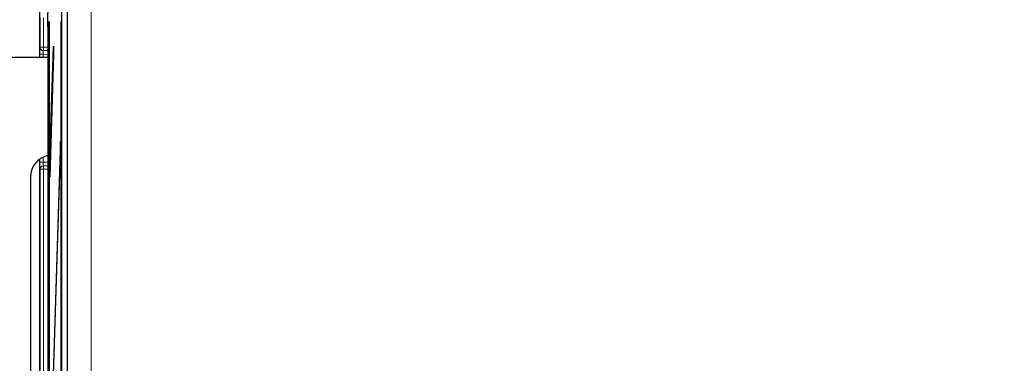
# Paper-space layout 'Blatt3' of a CAD drawing. Header units: millimetres. Extents: x 5 to 418, y 2 to 292.
# Tile 32 of 56: x 54 to 99, y 216 to 231. Entities that reach past the tile are written whole.
import ezdxf

# ---------------------------------------------------------------- set-up
doc = ezdxf.new("R2010")
doc.units = ezdxf.units.MM
doc.layers.add('SLD-0', color=7, linetype='Continuous')
doc.styles.add('SLDTEXTSTYLE0', font='TXT', dxfattribs={"width": 0.605})
doc.dimstyles.new('SLDDIMSTYLE0', dxfattribs={"dimtxt": 3.5, "dimasz": 3.302, "dimexe": 0, "dimexo": 0.0625, "dimgap": 0.875, "dimtad": 1, "dimlfac": 3, "dimrnd": 1e-09, "dimzin": 12, "dimdsep": 46, "dimtxsty": 'SLDTEXTSTYLE0', "dimsah": 1, "dimcen": 0.09, "dimadec": 0, "dimazin": 3, "dimtfac": 1, "dimtofl": 0, "dimtmove": 0, "dimatfit": 3, "dimfxl": 1, "dimfrac": 2, "dimtolj": 1, "dimtzin": 12, "dimarcsym": 0})

# ---------------------------------------------------------------- blocks, each defined once
blk = doc.blocks.new('_D_10')
at = {"layer": 'SLD-0', "color": 7}
for p, q in [((45.911, 228.039), (45.911, 260.1)), ((138.244, 228.039), (138.244, 260.1)), ((45.911, 259.1), (138.244, 259.1))]:
    blk.add_line(p, q, dxfattribs=at)
for points in [[(45.911, 259.1), (49.213, 258.592), (49.213, 259.608)], [(138.244, 259.1), (134.942, 259.608), (134.942, 258.592)]]:
    blk.add_solid(points, dxfattribs=at)
at = {"layer": 'SLD-0', "color": 7, "insert": (88.067, 263.612), "char_height": 3.5, "attachment_point": 1, "style": 'SLDTEXTSTYLE0'}
blk.add_mtext('277', dxfattribs=at)

psp = doc.layouts.new('Blatt3')

# ---------------------------------------------------------------- linework, layer by layer
at = {"color": 7, "linetype": 'Continuous', "lineweight": 25}
for p, q in [((54.7441, 236.8723), (54.7441, 229.7056)), ((55.7499, 236.2001), (55.7499, 136.8781)), ((56.0284, 209.5874), (56.0284, 235.9216)), ((55.1197, 231.1392), (55.1466, 232.3978)), ((55.1785, 231.3723), (55.1785, 131.3723)), ((55.1864, 231.3723), (55.1785, 231.3723)), ((55.1864, 131.3723), (55.1864, 231.3723)), ((55.7428, 231.3723), (55.7349, 231.3723)), ((55.7349, 138.039), (55.7349, 231.3723)), ((55.7428, 231.3723), (55.7428, 138.039)), ((55.1197, 231.1392), (55.1197, 126.039)), ((54.9282, 230.0258), (54.9137, 230.026)), ((55.1197, 230.0224), (54.9282, 230.0258)), ((55.2061, 224.5809), (55.3817, 230.2293)), ((55.3817, 230.2293), (55.3856, 229.8541)), ((55.1197, 229.7056), (53.3273, 229.7056)), ((55.3856, 229.8541), (55.21, 224.2057)), ((55.7112, 225.8318), (55.2061, 209.5809)), ((55.21, 209.2057), (55.7151, 225.4566)), ((55.7151, 225.4566), (55.7112, 225.8318)), ((54.7441, 225.0211), (54.7441, 186.0568)), ((54.9137, 224.7186), (54.9282, 224.7189)), ((54.9282, 224.7189), (55.1197, 224.7222)), ((55.21, 224.2057), (55.2061, 224.5809)), ((55.2212, 224.5656), (55.2061, 224.5809)), ((54.3242, 224.2056), (54.3242, 186.8723))]:
    psp.add_line(p, q, dxfattribs=at)
at = {"color": 7, "linetype": 'Continuous', "lineweight": 18}
for p, q in [((57.1181, 235.9216), (57.1181, 209.5524)), ((54.7645, 230.1924), (54.7645, 231.536)), ((54.9311, 231.536), (54.9311, 230.1924)), ((54.75, 230.1927), (54.7645, 230.1924)), ((54.9311, 230.1924), (54.7645, 230.1924)), ((54.9311, 230.1924), (55.1197, 230.1891)), ((54.7441, 229.7056), (54.7441, 229.8595)), ((54.9079, 229.8595), (54.7441, 229.8595)), ((55.1197, 229.8558), (54.9079, 229.8595)), ((54.9079, 229.8595), (54.9079, 229.7056)), ((54.7441, 224.8852), (54.7441, 225.0211)), ((54.9079, 225.1156), (54.9079, 224.8852)), ((54.9079, 224.8852), (54.7441, 224.8852)), ((54.7645, 224.5523), (54.75, 224.552)), ((54.7645, 186.2757), (54.7645, 224.5523)), ((54.9311, 224.5523), (54.7645, 224.5523)), ((54.9079, 224.8852), (55.1197, 224.8889)), ((55.1197, 224.5555), (54.9311, 224.5523)), ((54.9311, 224.5523), (54.9311, 186.2757))]:
    psp.add_line(p, q, dxfattribs=at)
at = {"color": 7, "linetype": 'Continuous', "lineweight": 18, "flags": 128}
for points in [[(54.9282, 230.0258), (54.9282, 230.029), (54.9284, 230.0384), (54.9287, 230.0538), (54.929, 230.0746), (54.9295, 230.0998), (54.93, 230.1286), (54.9305, 230.1599), (54.9311, 230.1924)], [(54.9311, 224.5523), (54.9305, 224.5848), (54.93, 224.616), (54.9295, 224.6448), (54.929, 224.6701), (54.9287, 224.6908), (54.9284, 224.7062), (54.9282, 224.7157), (54.9282, 224.7189)]]:
    psp.add_lwpolyline(points, dxfattribs=at)
at = {"color": 7, "linetype": 'Continuous', "lineweight": 18}
for centre, start, end in [((54.9166, 230.1926), 179.99527, 268.99602), ((54.9311, 230.1924), 179.9966, 268.99556), ((54.9166, 224.552), 91.00495, 180.00546), ((54.9311, 224.5523), 91.00444, 180.00511)]:
    psp.add_arc(centre, 0.1667, start, end, dxfattribs=at)
at = {"color": 7, "linetype": 'Continuous', "lineweight": 25}
psp.add_arc((55.3232, 224.2069), 0.999, 101.75639, 180.07464, dxfattribs=at)
for centre, start_param, end_param in [((54.75, 229.8593), 6.2828803, 7.8533721), ((54.75, 224.8854), 1.5714059, 2.1151193)]:
    psp.add_ellipse(centre, major_axis=(0, 0.3334), ratio=0.0174604, start_param=start_param, end_param=end_param, dxfattribs=at)
at = {"color": 7, "linetype": 'Continuous', "lineweight": 18}
for centre, major_axis, ratio, start_param, end_param in [((54.9166, 229.8593), (-0.0029, 0.1667), 0.0523172, 6.2813533, 7.8518451), ((54.75, 224.8854), (0, 0.3334), 0.0174604, 2.1151193, 3.1418976), ((54.9166, 224.8854), (0.0029, 0.1667), 0.0523172, 1.5729329, 3.1434246)]:
    psp.add_ellipse(centre, major_axis=major_axis, ratio=ratio, start_param=start_param, end_param=end_param, dxfattribs=at)

# ---------------------------------------------------------------- dimensions: what is measured, and where the dimension line sits
at = {"layer": 'SLD-0', "color": 7}
dim = psp.add_linear_dim(base=(138.2438, 259.0998), p1=(45.9106, 228.0389), p2=(138.2438, 228.0389), dimstyle='SLDDIMSTYLE0', dxfattribs=at)
dim.commit()
dim.dimension.update_dxf_attribs({"geometry": '_D_10', "text_midpoint": (92.0772, 259.0998), "dimtype": 160})

doc.saveas('drawing.dxf')
